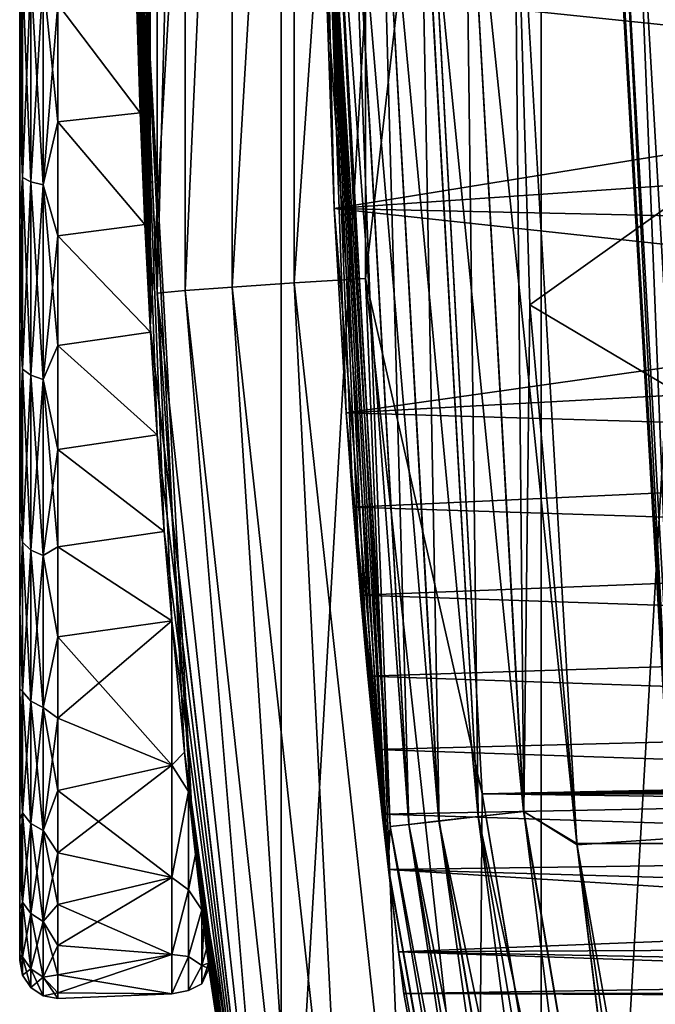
# Model space of a CAD drawing. Header units: metres. Extents: x -26 to 232, y -26 to 26.
# Tile 7 of 55: x -25.8 to -24.13, y -3.26 to -0.67. Entities that reach past the tile are written whole.
import ezdxf

# ---------------------------------------------------------------- set-up
doc = ezdxf.new("R2010")
doc.units = ezdxf.units.M
doc.layers.add('solid_TOP_LEVER_10_541_022_SW0001', color=7, linetype='CONTINUOUS')

msp = doc.modelspace()

# ---------------------------------------------------------------- linework, layer by layer
at = {"layer": 'solid_TOP_LEVER_10_541_022_SW0001'}
for points in [[(-24.428711, -7.313555, 160), (-24.428724, 7.31351, 160), (-23.414537, 10.099971, 160)], [(-23.414516, -10.100019, 160), (-24.428711, -7.313555, 160), (-23.414537, 10.099971, 160)], [(-25.112595, -4.428049, 160), (-25.112604, 4.427989, 160), (-24.428724, 7.31351, 160)], [(-24.428711, -7.313555, 160), (-25.112595, -4.428049, 160), (-24.428724, 7.31351, 160)], [(-25.456856, -1.482733, 160), (-25.45686, 1.482681, 160), (-25.112604, 4.427989, 160)], [(-25.112595, -4.428049, 160), (-25.456856, -1.482733, 160), (-25.112604, 4.427989, 160)], [(-25.471087, 1.213976, 163.085236), (-25.45686, 1.482681, 160), (-25.456856, -1.482733, 160)], [(-25.43865, -1.394055, 171.728012), (-25.438648, 1.394118, 171.728012), (-25.5, 0.000827, 171.505981)], [(-25.364466, 1.387463, 171.94487), (-25.438648, 1.394118, 171.728012), (-25.43865, -1.394055, 171.728012)], [(-25.364466, 1.387463, 171.94487), (-25.43865, -1.394055, 171.728012), (-25.36447, -1.3874, 171.94487)], [(-25.364466, 1.387463, 171.94487), (-25.36447, -1.3874, 171.94487), (-25.240969, 1.378342, 172.141479)], [(-25.36447, -1.3874, 171.94487), (-25.240971, -1.37828, 172.141479), (-25.240969, 1.378342, 172.141479)], [(-25.240969, 1.378342, 172.141479), (-25.240971, -1.37828, 172.141479), (-25.077934, 1.367476, 172.302292)], [(-25.240971, -1.37828, 172.141479), (-25.077936, -1.367414, 172.302292), (-25.077934, 1.367476, 172.302292)], [(-25.077934, 1.367476, 172.302292), (-25.077936, -1.367414, 172.302292), (-24.890593, 1.355814, 172.417923)], [(-25.077936, -1.367414, 172.302292), (-24.890596, -1.355753, 172.417923), (-24.890593, 1.355814, 172.417923)], [(-24.890593, 1.355814, 172.417923), (-24.890596, -1.355753, 172.417923), (-24.733442, -0.001404, 172.478348)], [(-25.483404, 0.919857, 162.982895), (-25.471087, 1.213976, 163.085236), (-25.456856, -1.482733, 160)], [(-25.492517, 0.617728, 162.909241), (-25.483404, 0.919857, 162.982895), (-25.456856, -1.482733, 160)], [(-25.498114, 0.310217, 162.864838), (-25.492517, 0.617728, 162.909241), (-25.456856, -1.482733, 160)], [(-25.5, 0, 162.850006), (-25.498114, 0.310217, 162.864838), (-25.456856, -1.482733, 160)], [(-25.366972, -2.601293, 168.038895), (-25.343781, -2.818298, 171.538528), (-25.5, 0.000827, 171.505981)], [(-25.43865, -1.394055, 171.728012), (-25.5, 0.000827, 171.505981), (-25.343781, -2.818298, 171.538528)], [(-25.419792, -2.020943, 168.645248), (-25.4, -2.256103, 168.439331), (-25.5, 0.000827, 171.505981)], [(-25.366972, -2.601293, 168.038895), (-25.5, 0.000827, 171.505981), (-25.4, -2.256103, 168.439331)], [(-25.438713, -1.766879, 168.827759), (-25.419792, -2.020943, 168.645248), (-25.5, 0.000827, 171.505981)], [(-25.456017, -1.497055, 168.984665), (-25.438713, -1.766879, 168.827759), (-25.5, 0.000827, 171.505981)], [(-25.471096, -1.213778, 169.114838), (-25.456017, -1.497055, 168.984665), (-25.5, 0.000827, 171.505981)], [(-25.48341, -0.919702, 169.217148), (-25.471096, -1.213778, 169.114838), (-25.5, 0.000827, 171.505981)], [(-25.492519, -0.617623, 169.290771), (-25.48341, -0.919702, 169.217148), (-25.5, 0.000827, 171.505981)], [(-24.82601, -2.79722, 0.371096), (-24.830957, -2.902339, 0.5), (-25, 0, 0.5)], [(-25, 0, 20.75), (-25, 0, 0.5), (-24.830957, -2.902339, 0.5)], [(-24.983099, 0, 0.371096), (-24.82601, -2.79722, 0.371096), (-25, 0, 0.5)], [(-24.992912, -0.59527, 20.804979), (-25, 0, 20.75), (-24.830957, -2.902339, 0.5)], [(-24.830957, -2.902339, 157.300003), (-24.982964, 0, 157.429413), (-25, 0, 157.300003)], [(-24.846697, -2.764348, 25.709057), (-24.830957, -2.902339, 157.300003), (-25, 0, 157.300003)], [(-24.865017, -2.594399, 25.957445), (-24.846697, -2.764348, 25.709057), (-25, 0, 157.300003)], [(-24.884338, -2.402016, 26.189249), (-24.865017, -2.594399, 25.957445), (-25, 0, 157.300003)], [(-24.903988, -2.188932, 26.402306), (-24.884338, -2.402016, 26.189249), (-25, 0, 157.300003)], [(-24.923271, -1.957183, 26.594595), (-24.903988, -2.188932, 26.402306), (-25, 0, 157.300003)], [(-24.941536, -1.708724, 26.764555), (-24.923271, -1.957183, 26.594595), (-25, 0, 157.300003)], [(-24.972551, -1.171188, 27.031635), (-24.941536, -1.708724, 26.764555), (-25, 0, 157.300003)], [(-24.992912, -0.595273, 27.195021), (-24.972551, -1.171188, 27.031635), (-25, 0, 157.300003)], [(-24.62941, 0, 0.017037), (-24.5, 0), (-24.334637, -2.841726)], [(-24.474043, -2.757562, 157.783096), (-24.5, 0, 157.800003), (-24.628904, 0, 157.783096)], [(24.334629, -2.841793), (-24.334637, -2.841726), (-24.5, 0)], [(24.5, 0), (24.334629, -2.841793), (-24.5, 0)], [(-24.474043, -2.757562, 157.783096), (-24.458529, -1.424873, 157.800003), (-24.5, 0, 157.800003)], [(-22.460318, 0, 157.800003), (-24.5, 0, 157.800003), (-24.458529, -1.424873, 157.800003)], [(-22.406631, -1.552028, 158), (-24.086012, -2.815423, 158), (-24.25, 0, 158)], [(-24.246338, 0, 158.209763), (-24.25, 0, 158), (-24.086012, -2.815423, 158)], [(-22.460318, 0, 158), (-22.406631, -1.552028, 158), (-24.25, 0, 158)], [(-24.082392, -2.814839, 158.209763), (-24.246338, 0, 158.209763), (-24.086012, -2.815423, 158)], [(-24.082392, -2.814839, 158.209763), (-24.229994, 0, 158.302322), (-24.246338, 0, 158.209763)], [(-25.498114, -0.310227, 162.864838), (-25.5, 0, 162.850006), (-25.456856, -1.482733, 160)], [(-24.776434, -2.791634, 0.25034), (-24.82601, -2.79722, 0.371096), (-24.983099, 0, 0.371096)], [(-24.776434, -2.791634, 0.25034), (-24.983099, 0, 0.371096), (-24.933208, 0, 0.25034)], [(-24.825876, -2.797204, 157.429413), (-24.932947, 0, 157.55011), (-24.982964, 0, 157.429413)], [(-24.830957, -2.902339, 157.300003), (-24.825876, -2.797204, 157.429413), (-24.982964, 0, 157.429413)], [(-24.697464, -2.782736, 0.146632), (-24.776434, -2.791634, 0.25034), (-24.933208, 0, 0.25034)], [(-24.697464, -2.782736, 0.146632), (-24.933208, 0, 0.25034), (-24.853739, 0, 0.146632)], [(-24.776175, -2.791604, 157.55011), (-24.853369, 0, 157.653732), (-24.932947, 0, 157.55011)], [(-24.776175, -2.791604, 157.55011), (-24.932947, 0, 157.55011), (-24.825876, -2.797204, 157.429413)], [(-24.890596, -1.355753, 172.417923), (-24.583258, -2.711109, 172.510925), (-24.733442, -0.001404, 172.478348)], [(-24.59449, -2.771133, 0.067053), (-24.697464, -2.782736, 0.146632), (-24.853739, 0, 0.146632)], [(-24.59449, -2.771133, 0.067053), (-24.853739, 0, 0.146632), (-24.750113, 0, 0.067053)], [(-24.697096, -2.782694, 157.653732), (-24.74966, 0, 157.733215), (-24.853369, 0, 157.653732)], [(-24.776175, -2.791604, 157.55011), (-24.697096, -2.782694, 157.653732), (-24.853369, 0, 157.653732)], [(-24.750113, 0, 0.067053), (-24.62941, 0, 0.017037), (-24.474545, -2.757619, 0.017037)], [(-24.59449, -2.771133, 0.067053), (-24.750113, 0, 0.067053), (-24.474545, -2.757619, 0.017037)], [(-24.59404, -2.771083, 157.733215), (-24.628904, 0, 157.783096), (-24.74966, 0, 157.733215)], [(-24.697096, -2.782694, 157.653732), (-24.59404, -2.771083, 157.733215), (-24.74966, 0, 157.733215)], [(90.25975, -0.323774, 200.085724), (-24.733442, -0.001404, 172.478348), (-24.583258, -2.711109, 172.510925)], [(-24.474545, -2.757619, 0.017037), (-24.62941, 0, 0.017037), (-24.334637, -2.841726)], [(-24.59404, -2.771083, 157.733215), (-24.474043, -2.757562, 157.783096), (-24.628904, 0, 157.783096)], [(-22.296558, -2.70728, 157.800003), (-22.460318, 0, 157.800003), (-24.458529, -1.424873, 157.800003)], [(-24.077641, -2.712898, 158.302322), (-24.18577, -0.000218, 158.38533), (-24.229994, 0, 158.302322)], [(-24.082392, -2.814839, 158.209763), (-24.077641, -2.712898, 158.302322), (-24.229994, 0, 158.302322)], [(-24.18577, -0.000218, 158.38533), (-24.022274, -2.807752, 158.3853), (-22.889906, 0, 160)], [(-24.077641, -2.712898, 158.302322), (-24.022274, -2.807752, 158.3853), (-24.18577, -0.000218, 158.38533)], [(-25.492517, -0.617738, 162.909256), (-25.498114, -0.310227, 162.864838), (-25.456856, -1.482733, 160)], [(90.216255, -0.644567, 200.075134), (90.25975, -0.323774, 200.085724), (-24.583258, -2.711109, 172.510925)], [(-25.792418, -0.553624, 169.239761), (-25.799999, -0.614421, 169.189499), (-25.799999, -0.914291, 169.114395)], [(-25.792418, -1.090427, 169.095917), (-25.792418, -0.553624, 169.239761), (-25.799999, -0.914291, 169.114395)], [(-25.792418, -0.553625, 162.960236), (-25.792418, -1.090427, 163.10408), (-25.799999, -0.614545, 163.010529)], [(-25.770739, -0.559266, 169.271759), (-25.792418, -0.553624, 169.239761), (-25.792418, -1.090427, 169.095917)], [(-25.770739, -1.101539, 163.073547), (-25.792418, -1.090427, 163.10408), (-25.792418, -0.553625, 162.960236)], [(-25.770739, -0.559266, 162.928253), (-25.770739, -1.101539, 163.073547), (-25.792418, -0.553625, 162.960236)], [(-25.770739, -1.101538, 169.12645), (-25.770739, -0.559266, 169.271759), (-25.792418, -1.090427, 169.095917)], [(-25.770739, -0.559266, 162.928253), (-25.738268, -0.563035, 162.906876), (-25.738268, -1.108962, 163.053146)], [(-25.770739, -0.559266, 162.928253), (-25.738268, -1.108962, 163.053146), (-25.770739, -1.101539, 163.073547)], [(-25.770739, -1.101538, 169.12645), (-25.738268, -0.563035, 169.293121), (-25.770739, -0.559266, 169.271759)], [(-25.770739, -1.101538, 169.12645), (-25.738268, -1.108962, 169.146851), (-25.738268, -0.563035, 169.293121)], [(-25.738268, -0.563035, 169.293121), (-25.738268, -1.108962, 169.146851), (-25.700001, -0.634043, 169.287552)], [(-25.738268, -0.563035, 162.906876), (-25.700001, -0.634048, 162.912445), (-25.700001, -0.94343, 162.989944)], [(-25.738268, -1.108962, 163.053146), (-25.738268, -0.563035, 162.906876), (-25.700001, -0.94343, 162.989944)], [(-24.972551, -1.171187, 20.968365), (-24.992912, -0.59527, 20.804979), (-24.830957, -2.902339, 0.5)], [(-21.65, -0.634007, 20.812441), (-24.992912, -0.59527, 20.804979), (-24.972551, -1.171187, 20.968365)], [(-21.65, -0.943432, 27.110054), (-24.972551, -1.171188, 27.031635), (-24.992912, -0.595273, 27.195021)], [(-21.65, -0.634007, 27.187559), (-21.65, -0.943432, 27.110054), (-24.992912, -0.595273, 27.195021)], [(-25.799999, -0.614545, 163.010529), (-25.799999, -0.914291, 169.114395), (-25.799999, -0.614421, 169.189499)], [(-25.799999, -0.614545, 163.010529), (-25.799999, -0.914411, 163.085648), (-25.799999, -0.914291, 169.114395)], [(-25.792418, -1.090427, 163.10408), (-25.799999, -0.914411, 163.085648), (-25.799999, -0.614545, 163.010529)], [(-25.700001, -0.634043, 169.287552), (-25.48341, -0.919702, 169.217148), (-25.492519, -0.617623, 169.290771)], [(-25.700001, -0.634048, 162.912445), (-25.492517, -0.617738, 162.909256), (-25.483404, -0.919868, 162.982895)], [(-25.483404, -0.919868, 162.982895), (-25.492517, -0.617738, 162.909256), (-25.456856, -1.482733, 160)], [(-25.738268, -1.108962, 169.146851), (-25.700001, -0.943425, 169.210052), (-25.700001, -0.634043, 169.287552)], [(-25.700001, -0.943425, 169.210052), (-25.48341, -0.919702, 169.217148), (-25.700001, -0.634043, 169.287552)], [(-25.700001, -0.634048, 162.912445), (-25.483404, -0.919868, 162.982895), (-25.700001, -0.94343, 162.989944)], [(-21.65, -0.943432, 20.889946), (-21.65, -0.634007, 20.812441), (-24.972551, -1.171187, 20.968365)], [(90.144081, -0.960171, 200.057571), (90.216255, -0.644567, 200.075134), (-24.583258, -2.711109, 172.510925)], [(-25.799999, -0.914411, 163.085648), (-25.799999, -1.205368, 169.010254), (-25.799999, -0.914291, 169.114395)], [(-25.792418, -1.090427, 169.095917), (-25.799999, -0.914291, 169.114395), (-25.799999, -1.205368, 169.010254)], [(-25.799999, -0.914411, 163.085648), (-25.799999, -1.205484, 163.189789), (-25.799999, -1.205368, 169.010254)], [(-25.792418, -1.090427, 163.10408), (-25.799999, -1.205484, 163.189789), (-25.799999, -0.914411, 163.085648)], [(-25.700001, -0.943425, 169.210052), (-25.471096, -1.213778, 169.114838), (-25.48341, -0.919702, 169.217148)], [(-25.700001, -0.94343, 162.989944), (-25.483404, -0.919868, 162.982895), (-25.471087, -1.213986, 163.085251)], [(-25.471087, -1.213986, 163.085251), (-25.483404, -0.919868, 162.982895), (-25.456856, -1.482733, 160)], [(-25.738268, -1.108962, 169.146851), (-25.700001, -1.24372, 169.102615), (-25.700001, -0.943425, 169.210052)], [(-25.738268, -1.108962, 163.053146), (-25.700001, -0.94343, 162.989944), (-25.700001, -1.243725, 163.097397)], [(-25.700001, -1.24372, 169.102615), (-25.471096, -1.213778, 169.114838), (-25.700001, -0.943425, 169.210052)], [(-25.700001, -0.94343, 162.989944), (-25.471087, -1.213986, 163.085251), (-25.700001, -1.243725, 163.097397)], [(-21.65, -1.243741, 20.9974), (-21.65, -0.943432, 20.889946), (-24.972551, -1.171187, 20.968365)], [(-21.65, -0.943432, 27.110054), (-21.65, -1.243741, 27.0026), (-24.972551, -1.171188, 27.031635)], [(90.043953, -1.26742, 200.033203), (90.144081, -0.960171, 200.057571), (-24.583258, -2.711109, 172.510925)], [(-25.792418, -1.090427, 169.095917), (-25.799999, -1.205368, 169.010254), (-25.799999, -1.48481, 168.878098)], [(-25.792418, -1.594098, 168.861053), (-25.792418, -1.090427, 169.095917), (-25.799999, -1.48481, 168.878098)], [(-25.792418, -1.090427, 163.10408), (-25.792418, -1.594098, 163.338943), (-25.799999, -1.205484, 163.189789)], [(-25.770739, -1.101538, 169.12645), (-25.792418, -1.090427, 169.095917), (-25.792418, -1.594098, 168.861053)], [(-25.770739, -1.610342, 163.310806), (-25.792418, -1.594098, 163.338943), (-25.792418, -1.090427, 163.10408)], [(-25.770739, -1.101539, 163.073547), (-25.770739, -1.610342, 163.310806), (-25.792418, -1.090427, 163.10408)], [(-25.770739, -1.610341, 168.889191), (-25.770739, -1.101538, 169.12645), (-25.792418, -1.594098, 168.861053)], [(-25.770739, -1.610341, 168.889191), (-25.738268, -1.108962, 169.146851), (-25.770739, -1.101538, 169.12645)], [(-25.770739, -1.101539, 163.073547), (-25.738268, -1.108962, 163.053146), (-25.738268, -1.621194, 163.292007)], [(-25.770739, -1.101539, 163.073547), (-25.738268, -1.621194, 163.292007), (-25.770739, -1.610342, 163.310806)], [(-25.770739, -1.610341, 168.889191), (-25.738268, -1.621194, 168.90799), (-25.738268, -1.108962, 169.146851)], [(-25.738268, -1.108962, 169.146851), (-25.738268, -1.621194, 168.90799), (-25.700001, -1.24372, 169.102615)], [(-25.738268, -1.108962, 163.053146), (-25.700001, -1.243725, 163.097397), (-25.700001, -1.532043, 163.233765)], [(-25.738268, -1.621194, 163.292007), (-25.738268, -1.108962, 163.053146), (-25.700001, -1.532043, 163.233765)], [(-24.941536, -1.708727, 21.235447), (-24.972551, -1.171187, 20.968365), (-24.830957, -2.902339, 0.5)], [(-21.65, -1.243741, 20.9974), (-24.972551, -1.171187, 20.968365), (-24.941536, -1.708727, 21.235447)], [(-21.65, -1.532026, 26.866251), (-24.941536, -1.708724, 26.764555), (-24.972551, -1.171188, 27.031635)], [(-21.65, -1.243741, 27.0026), (-21.65, -1.532026, 26.866251), (-24.972551, -1.171188, 27.031635)], [(-25.799999, -1.205484, 163.189789), (-25.799999, -1.48481, 168.878098), (-25.799999, -1.205368, 169.010254)], [(-25.799999, -1.205484, 163.189789), (-25.799999, -1.484921, 163.32196), (-25.799999, -1.48481, 168.878098)], [(-25.792418, -1.594098, 163.338943), (-25.799999, -1.484921, 163.32196), (-25.799999, -1.205484, 163.189789)], [(-25.700001, -1.24372, 169.102615), (-25.456017, -1.497055, 168.984665), (-25.471096, -1.213778, 169.114838)], [(-25.700001, -1.243725, 163.097397), (-25.471087, -1.213986, 163.085251), (-25.456003, -1.497294, 163.215454)], [(-25.456003, -1.497294, 163.215454), (-25.471087, -1.213986, 163.085251), (-25.456856, -1.482733, 160)], [(-25.738268, -1.621194, 168.90799), (-25.700001, -1.532039, 168.966248), (-25.700001, -1.24372, 169.102615)], [(-25.700001, -1.532039, 168.966248), (-25.456017, -1.497055, 168.984665), (-25.700001, -1.24372, 169.102615)], [(-25.700001, -1.243725, 163.097397), (-25.456003, -1.497294, 163.215454), (-25.700001, -1.532043, 163.233765)], [(-21.65, -1.532026, 21.133749), (-21.65, -1.243741, 20.9974), (-24.941536, -1.708727, 21.235447)], [(89.916977, -1.563189, 200.002319), (90.043953, -1.26742, 200.033203), (-24.583258, -2.711109, 172.510925)], [(-25.240971, -1.37828, 172.141479), (-24.939497, -4.117549, 172.206711), (-25.077936, -1.367414, 172.302292)], [(-25.077936, -1.367414, 172.302292), (-24.778883, -4.085106, 172.367065), (-24.890596, -1.355753, 172.417923)], [(-24.939497, -4.117549, 172.206711), (-24.778883, -4.085106, 172.367065), (-25.077936, -1.367414, 172.302292)], [(-24.890596, -1.355753, 172.417923), (-24.594124, -4.050284, 172.482193), (-24.583258, -2.711109, 172.510925)], [(-24.778883, -4.085106, 172.367065), (-24.594124, -4.050284, 172.482193), (-24.890596, -1.355753, 172.417923)], [(-25.36447, -1.3874, 171.94487), (-25.43865, -1.394055, 171.728012), (-25.133614, -4.164653, 171.793945)], [(-25.133614, -4.164653, 171.793945), (-25.43865, -1.394055, 171.728012), (-25.343781, -2.818298, 171.538528)], [(-25.36447, -1.3874, 171.94487), (-25.060947, -4.144783, 172.010498), (-25.240971, -1.37828, 172.141479)], [(-25.36447, -1.3874, 171.94487), (-25.133614, -4.164653, 171.793945), (-25.060947, -4.144783, 172.010498)], [(-25.060947, -4.144783, 172.010498), (-24.939497, -4.117549, 172.206711), (-25.240971, -1.37828, 172.141479)], [(-24.474043, -2.757562, 157.783096), (-24.334223, -2.84528, 157.800003), (-24.458529, -1.424873, 157.800003)], [(-22.296558, -2.70728, 157.800003), (-24.458529, -1.424873, 157.800003), (-24.334223, -2.84528, 157.800003)], [(-25.799999, -1.484921, 163.32196), (-25.799999, -1.74996, 168.719193), (-25.799999, -1.48481, 168.878098)], [(-25.792418, -1.594098, 168.861053), (-25.799999, -1.48481, 168.878098), (-25.799999, -1.74996, 168.719193)], [(-25.799999, -1.484921, 163.32196), (-25.799999, -1.750064, 163.480881), (-25.799999, -1.74996, 168.719193)], [(-25.792418, -1.594098, 163.338943), (-25.799999, -1.750064, 163.480881), (-25.799999, -1.484921, 163.32196)], [(-25.700001, -1.532039, 168.966248), (-25.438713, -1.766879, 168.827759), (-25.456017, -1.497055, 168.984665)], [(-25.700001, -1.532043, 163.233765), (-25.456003, -1.497294, 163.215454), (-25.438698, -1.767094, 163.372391)], [(-25.456003, -1.497294, 163.215454), (-25.456856, -1.482733, 160), (-25.112595, -4.428049, 160)], [(-25.438698, -1.767094, 163.372391), (-25.456003, -1.497294, 163.215454), (-25.112595, -4.428049, 160)], [(-25.738268, -1.621194, 168.90799), (-25.700001, -1.805602, 168.802277), (-25.700001, -1.532039, 168.966248)], [(-25.738268, -1.621194, 163.292007), (-25.700001, -1.532043, 163.233765), (-25.700001, -1.805607, 163.39772)], [(-25.700001, -1.805602, 168.802277), (-25.438713, -1.766879, 168.827759), (-25.700001, -1.532039, 168.966248)], [(-25.700001, -1.532043, 163.233765), (-25.438698, -1.767094, 163.372391), (-25.700001, -1.805607, 163.39772)], [(-21.65, -1.805652, 21.297758), (-21.65, -1.532026, 21.133749), (-24.941536, -1.708727, 21.235447)], [(-21.65, -1.532026, 26.866251), (-21.65, -1.805652, 26.702242), (-24.941536, -1.708724, 26.764555)], [(89.764145, -1.845502, 199.965179), (89.916977, -1.563189, 200.002319), (-24.583258, -2.711109, 172.510925)], [(-25.792418, -1.594098, 168.861053), (-25.799999, -1.74996, 168.719193), (-25.799999, -1.998275, 168.535034)], [(-25.792418, -2.049333, 168.542297), (-25.792418, -1.594098, 168.861053), (-25.799999, -1.998275, 168.535034)], [(-25.792418, -1.594098, 163.338943), (-25.792418, -2.049333, 163.6577), (-25.799999, -1.750064, 163.480881)], [(-25.770739, -1.610341, 168.889191), (-25.792418, -1.594098, 168.861053), (-25.792418, -2.049333, 168.542297)], [(-25.770739, -2.070215, 163.632813), (-25.792418, -2.049333, 163.6577), (-25.792418, -1.594098, 163.338943)], [(-25.770739, -1.610342, 163.310806), (-25.770739, -2.070215, 163.632813), (-25.792418, -1.594098, 163.338943)], [(-25.770739, -2.070215, 168.567184), (-25.770739, -1.610341, 168.889191), (-25.792418, -2.049333, 168.542297)], [(-25.770739, -2.070215, 168.567184), (-25.738268, -1.621194, 168.90799), (-25.770739, -1.610341, 168.889191)], [(-25.770739, -1.610342, 163.310806), (-25.738268, -1.621194, 163.292007), (-25.738268, -2.084167, 163.61618)], [(-25.770739, -1.610342, 163.310806), (-25.738268, -2.084167, 163.61618), (-25.770739, -2.070215, 163.632813)], [(-25.770739, -2.070215, 168.567184), (-25.738268, -2.084167, 168.583817), (-25.738268, -1.621194, 168.90799)], [(-25.738268, -1.621194, 168.90799), (-25.738268, -2.084167, 168.583817), (-25.700001, -1.805602, 168.802277)], [(-25.738268, -1.621194, 163.292007), (-25.700001, -1.805607, 163.39772), (-25.700001, -2.061781, 163.587723)], [(-25.738268, -2.084167, 163.61618), (-25.738268, -1.621194, 163.292007), (-25.700001, -2.061781, 163.587723)], [(-21.65, -1.805652, 26.702242), (-24.923271, -1.957183, 26.594595), (-24.941536, -1.708724, 26.764555)], [(-24.923271, -1.957186, 21.405407), (-24.941536, -1.708727, 21.235447), (-24.830957, -2.902339, 0.5)], [(-21.65, -1.805652, 21.297758), (-24.941536, -1.708727, 21.235447), (-24.923271, -1.957186, 21.405407)], [(-25.799999, -1.750064, 163.480881), (-25.799999, -1.998275, 168.535034), (-25.799999, -1.74996, 168.719193)], [(-25.799999, -1.750064, 163.480881), (-25.799999, -1.998372, 163.665039), (-25.799999, -1.998275, 168.535034)], [(-25.792418, -2.049333, 163.6577), (-25.799999, -1.998372, 163.665039), (-25.799999, -1.750064, 163.480881)], [(-25.700001, -1.805602, 168.802277), (-25.419792, -2.020943, 168.645248), (-25.438713, -1.766879, 168.827759)], [(-25.700001, -1.805607, 163.39772), (-25.438698, -1.767094, 163.372391), (-25.4198, -2.020846, 163.554672)], [(-25.4198, -2.020846, 163.554672), (-25.438698, -1.767094, 163.372391), (-25.112595, -4.428049, 160)], [(-25.738268, -2.084167, 168.583817), (-25.700001, -2.061777, 168.612289), (-25.700001, -1.805602, 168.802277)], [(-25.700001, -2.061777, 168.612289), (-25.419792, -2.020943, 168.645248), (-25.700001, -1.805602, 168.802277)], [(-25.700001, -1.805607, 163.39772), (-25.4198, -2.020846, 163.554672), (-25.700001, -2.061781, 163.587723)], [(-21.65, -2.06174, 21.487688), (-21.65, -1.805652, 21.297758), (-24.923271, -1.957186, 21.405407)], [(-21.65, -1.805652, 26.702242), (-21.65, -2.06174, 26.512312), (-24.923271, -1.957183, 26.594595)], [(89.586502, -2.112373, 199.922028), (89.764145, -1.845502, 199.965179), (-24.583258, -2.711109, 172.510925)], [(-21.65, -2.06174, 26.512312), (-24.903988, -2.188932, 26.402306), (-24.923271, -1.957183, 26.594595)], [(-24.903986, -2.188936, 21.597698), (-24.923271, -1.957186, 21.405407), (-24.830957, -2.902339, 0.5)], [(-21.65, -2.06174, 21.487688), (-24.923271, -1.957186, 21.405407), (-24.903986, -2.188936, 21.597698)], [(-25.799999, -1.998372, 163.665039), (-25.799999, -2.227323, 168.327454), (-25.799999, -1.998275, 168.535034)], [(-25.792418, -2.049333, 168.542297), (-25.799999, -1.998275, 168.535034), (-25.799999, -2.227323, 168.327454)], [(-25.799999, -1.998372, 163.665039), (-25.799999, -2.227412, 163.872635), (-25.799999, -2.227323, 168.327454)], [(-25.792418, -2.049333, 163.6577), (-25.799999, -2.227412, 163.872635), (-25.799999, -1.998372, 163.665039)], [(-25.700001, -2.061781, 163.587723), (-25.4198, -2.020846, 163.554672), (-25.4, -2.256103, 163.760666)], [(-25.700001, -2.061777, 168.612289), (-25.4, -2.256103, 168.439331), (-25.419792, -2.020943, 168.645248)], [(-25.4, -2.256103, 163.760666), (-25.4198, -2.020846, 163.554672), (-25.112595, -4.428049, 160)], [(-25.792418, -2.4423, 168.149338), (-25.792418, -2.049333, 168.542297), (-25.799999, -2.227323, 168.327454)], [(-25.792418, -2.049333, 163.6577), (-25.792418, -2.4423, 164.050674), (-25.799999, -2.227412, 163.872635)], [(-25.770739, -2.070215, 168.567184), (-25.792418, -2.049333, 168.542297), (-25.792418, -2.4423, 168.149338)], [(-25.770739, -2.467186, 164.029785), (-25.792418, -2.4423, 164.050674), (-25.792418, -2.049333, 163.6577)], [(-25.770739, -2.070215, 163.632813), (-25.770739, -2.467186, 164.029785), (-25.792418, -2.049333, 163.6577)], [(-25.770739, -2.467186, 168.170212), (-25.770739, -2.070215, 168.567184), (-25.792418, -2.4423, 168.149338)], [(-25.770739, -2.070215, 163.632813), (-25.738268, -2.084167, 163.61618), (-25.738268, -2.483813, 164.015839)], [(-25.770739, -2.070215, 163.632813), (-25.738268, -2.483813, 164.015839), (-25.770739, -2.467186, 164.029785)], [(-25.770739, -2.467186, 168.170212), (-25.738268, -2.084167, 168.583817), (-25.770739, -2.070215, 168.567184)], [(-25.738268, -2.084167, 168.583817), (-25.700001, -2.298096, 168.398102), (-25.700001, -2.061777, 168.612289)], [(-25.738268, -2.084167, 163.61618), (-25.700001, -2.061781, 163.587723), (-25.700001, -2.2981, 163.80191)], [(-25.700001, -2.298096, 168.398102), (-25.4, -2.256103, 168.439331), (-25.700001, -2.061777, 168.612289)], [(-25.700001, -2.061781, 163.587723), (-25.4, -2.256103, 163.760666), (-25.700001, -2.2981, 163.80191)], [(-21.65, -2.06174, 26.512312), (-21.65, -2.298091, 26.298103), (-24.903988, -2.188932, 26.402306)], [(-21.65, -2.298091, 21.701897), (-21.65, -2.06174, 21.487688), (-24.903986, -2.188936, 21.597698)], [(-25.770739, -2.467186, 168.170212), (-25.738268, -2.483813, 168.184174), (-25.738268, -2.084167, 168.583817)], [(-25.738268, -2.084167, 168.583817), (-25.738268, -2.483813, 168.184174), (-25.700001, -2.298096, 168.398102)], [(-25.738268, -2.483813, 164.015839), (-25.738268, -2.084167, 163.61618), (-25.700001, -2.2981, 163.80191)], [(89.385521, -2.361412, 199.873245), (89.586502, -2.112373, 199.922028), (-24.583258, -2.711109, 172.510925)], [(-21.65, -2.298091, 26.298103), (-24.884338, -2.402016, 26.189249), (-24.903988, -2.188932, 26.402306)], [(-24.884338, -2.402019, 21.810753), (-24.903986, -2.188936, 21.597698), (-24.830957, -2.902339, 0.5)], [(-21.65, -2.298091, 21.701897), (-24.903986, -2.188936, 21.597698), (-24.884338, -2.402019, 21.810753)], [(-25.799999, -2.227412, 163.872635), (-25.799999, -2.434922, 168.098419), (-25.799999, -2.227323, 168.327454)], [(-25.792418, -2.4423, 168.149338), (-25.799999, -2.227323, 168.327454), (-25.799999, -2.434922, 168.098419)], [(-25.799999, -2.227412, 163.872635), (-25.799999, -2.435002, 164.101685), (-25.799999, -2.434922, 168.098419)], [(-25.792418, -2.4423, 164.050674), (-25.799999, -2.435002, 164.101685), (-25.799999, -2.227412, 163.872635)], [(-25.700001, -2.512283, 168.161774), (-25.4, -2.256103, 168.439331), (-25.700001, -2.298096, 168.398102)], [(-25.4, -2.635723, 168.001434), (-25.4, -2.256103, 168.439331), (-25.700001, -2.512283, 168.161774)], [(-25.4, -2.635723, 164.198563), (-25.700001, -2.2981, 163.80191), (-25.4, -2.256103, 163.760666)], [(-25.366972, -2.60129, 164.161102), (-25.4, -2.256103, 163.760666), (-25.112595, -4.428049, 160)], [(-25.4, -2.635723, 168.001434), (-25.366972, -2.601293, 168.038895), (-25.4, -2.256103, 168.439331)], [(-25.4, -2.635723, 164.198563), (-25.4, -2.256103, 163.760666), (-25.366972, -2.60129, 164.161102)], [(-25.738268, -2.483813, 168.184174), (-25.700001, -2.512283, 168.161774), (-25.700001, -2.298096, 168.398102)], [(-25.738268, -2.483813, 164.015839), (-25.700001, -2.2981, 163.80191), (-25.700001, -2.512286, 164.038223)], [(-25.4, -2.635723, 164.198563), (-25.700001, -2.512286, 164.038223), (-25.700001, -2.2981, 163.80191)], [(-21.65, -2.512283, 21.938221), (-21.65, -2.298091, 21.701897), (-24.884338, -2.402019, 21.810753)], [(-21.65, -2.298091, 26.298103), (-21.65, -2.512283, 26.061779), (-24.884338, -2.402016, 26.189249)], [(89.16304, -2.590314, 199.81929), (89.385521, -2.361412, 199.873245), (-24.583258, -2.711109, 172.510925)], [(-21.65, -2.512283, 26.061779), (-24.865017, -2.594399, 25.957445), (-24.884338, -2.402016, 26.189249)], [(-24.865017, -2.5944, 22.042559), (-24.884338, -2.402019, 21.810753), (-24.830957, -2.902339, 0.5)], [(-21.65, -2.512283, 21.938221), (-24.884338, -2.402019, 21.810753), (-24.865017, -2.5944, 22.042559)], [(-25.799999, -2.435002, 164.101685), (-25.799999, -2.619088, 167.850113), (-25.799999, -2.434922, 168.098419)], [(-25.792418, -2.4423, 168.149338), (-25.799999, -2.434922, 168.098419), (-25.799999, -2.619088, 167.850113)], [(-25.799999, -2.435002, 164.101685), (-25.799999, -2.619158, 164.349991), (-25.799999, -2.619088, 167.850113)], [(-25.792418, -2.761059, 164.505905), (-25.799999, -2.619158, 164.349991), (-25.799999, -2.435002, 164.101685)], [(-25.792418, -2.4423, 164.050674), (-25.792418, -2.761059, 164.505905), (-25.799999, -2.435002, 164.101685)], [(-25.792418, -2.761059, 167.694092), (-25.792418, -2.4423, 168.149338), (-25.799999, -2.619088, 167.850113)], [(-25.770739, -2.467186, 168.170212), (-25.792418, -2.4423, 168.149338), (-25.792418, -2.761059, 167.694092)], [(-25.770739, -2.789193, 164.489655), (-25.792418, -2.761059, 164.505905), (-25.792418, -2.4423, 164.050674)], [(-25.770739, -2.467186, 164.029785), (-25.770739, -2.789193, 164.489655), (-25.792418, -2.4423, 164.050674)], [(-25.770739, -2.789193, 167.710342), (-25.770739, -2.467186, 168.170212), (-25.792418, -2.761059, 167.694092)], [(-25.770739, -2.467186, 164.029785), (-25.738268, -2.483813, 164.015839), (-25.738268, -2.80799, 164.478806)], [(-25.770739, -2.467186, 164.029785), (-25.738268, -2.80799, 164.478806), (-25.770739, -2.789193, 164.489655)], [(-25.770739, -2.789193, 167.710342), (-25.738268, -2.483813, 168.184174), (-25.770739, -2.467186, 168.170212)], [(-25.770739, -2.789193, 167.710342), (-25.738268, -2.80799, 167.721191), (-25.738268, -2.483813, 168.184174)], [(-25.738268, -2.483813, 168.184174), (-25.738268, -2.80799, 167.721191), (-25.700001, -2.512283, 168.161774)], [(-25.738268, -2.483813, 164.015839), (-25.700001, -2.512286, 164.038223), (-25.700001, -2.702278, 164.294403)], [(-25.738268, -2.80799, 164.478806), (-25.738268, -2.483813, 164.015839), (-25.700001, -2.702278, 164.294403)], [(-25.738268, -2.80799, 167.721191), (-25.700001, -2.702275, 167.905609), (-25.700001, -2.512283, 168.161774)], [(-25.4, -2.635723, 168.001434), (-25.700001, -2.512283, 168.161774), (-25.700001, -2.702275, 167.905609)], [(-25.4, -2.635723, 164.198563), (-25.700001, -2.702278, 164.294403), (-25.700001, -2.512286, 164.038223)], [(-21.65, -2.702272, 22.194389), (-21.65, -2.512283, 21.938221), (-24.865017, -2.5944, 22.042559)], [(-21.65, -2.512283, 26.061779), (-21.65, -2.702272, 25.805611), (-24.865017, -2.594399, 25.957445)], [(-25.4, -2.635723, 164.198563), (-25.366972, -2.60129, 164.161102), (-25.356073, -2.705456, 164.317581)], [(-25.4, -2.635723, 168.001434), (-25.356075, -2.705454, 167.882431), (-25.366972, -2.601293, 168.038895)], [(-25.356073, -2.705456, 164.317581), (-25.366972, -2.60129, 164.161102), (-25.112595, -4.428049, 160)], [(-25.366972, -2.601293, 168.038895), (-25.356075, -2.705454, 167.882431), (-25.343781, -2.818298, 171.538528)], [(-21.65, -2.702272, 25.805611), (-24.846697, -2.764348, 25.709057), (-24.865017, -2.594399, 25.957445)], [(-24.846697, -2.76435, 22.290945), (-24.865017, -2.5944, 22.042559), (-24.830957, -2.902339, 0.5)], [(-21.65, -2.702272, 22.194389), (-24.865017, -2.5944, 22.042559), (-24.846697, -2.76435, 22.290945)], [(88.92099, -2.797037, 199.760651), (89.16304, -2.590314, 199.81929), (-24.583258, -2.711109, 172.510925)], [(-25.799999, -2.619158, 164.349991), (-25.799999, -2.778016, 167.584961), (-25.799999, -2.619088, 167.850113)], [(-25.792418, -2.761059, 167.694092), (-25.799999, -2.619088, 167.850113), (-25.799999, -2.778016, 167.584961)], [(-25.799999, -2.619158, 164.349991), (-25.799999, -2.778075, 164.615143), (-25.799999, -2.778016, 167.584961)], [(-25.792418, -2.761059, 164.505905), (-25.799999, -2.778075, 164.615143), (-25.799999, -2.619158, 164.349991)], [(-25.4, -2.635723, 168.001434), (-25.700001, -2.702275, 167.905609), (-25.700001, -2.866243, 167.632034)], [(-25.4, -2.931532, 167.503082), (-25.4, -2.635723, 168.001434), (-25.700001, -2.866243, 167.632034)], [(-25.4, -2.635723, 164.198563), (-25.4, -2.931532, 164.69693), (-25.700001, -2.702278, 164.294403)], [(-25.4, -2.635723, 164.198563), (-25.356073, -2.705456, 164.317581), (-25.4, -2.931532, 164.69693)], [(-25.4, -2.931532, 167.503082), (-25.356075, -2.705454, 167.882431), (-25.4, -2.635723, 168.001434)], [(-25.738268, -2.80799, 167.721191), (-25.700001, -2.866243, 167.632034), (-25.700001, -2.702275, 167.905609)], [(-25.738268, -2.80799, 164.478806), (-25.700001, -2.702278, 164.294403), (-25.700001, -2.866246, 164.567963)], [(-25.4, -2.931532, 164.69693), (-25.700001, -2.866246, 164.567963), (-25.700001, -2.702278, 164.294403)], [(-25.356123, -2.963734, 167.408798), (-25.356075, -2.705454, 167.882431), (-25.4, -2.931532, 167.503082)], [(-25.356123, -2.963734, 164.791199), (-25.4, -2.931532, 164.69693), (-25.356073, -2.705456, 164.317581)], [(-25.356123, -2.963734, 167.408798), (-25.337856, -2.871077, 167.576187), (-25.356075, -2.705454, 167.882431)], [(-25.356123, -2.963734, 164.791199), (-25.356073, -2.705456, 164.317581), (-25.337854, -2.871088, 164.62384)], [(-25.356075, -2.705454, 167.882431), (-25.337856, -2.871077, 167.576187), (-25.343781, -2.818298, 171.538528)], [(-25.337854, -2.871088, 164.62384), (-25.356073, -2.705456, 164.317581), (-25.112595, -4.428049, 160)], [(-21.65, -2.866258, 22.467985), (-21.65, -2.702272, 22.194389), (-24.846697, -2.76435, 22.290945)], [(-21.65, -2.702272, 25.805611), (-21.65, -2.866258, 25.532015), (-24.846697, -2.764348, 25.709057)], [(-24.594124, -4.050284, 172.482193), (-24.134403, -5.389575, 172.608383), (-24.583258, -2.711109, 172.510925)], [(29.46504, -3.503232, 185.484436), (-24.583258, -2.711109, 172.510925), (-24.134403, -5.389575, 172.608383)], [(88.92099, -2.797037, 199.760651), (-24.583258, -2.711109, 172.510925), (29.46504, -3.503232, 185.484436)], [(-22.296558, -2.70728, 157.800003), (-24.334223, -2.84528, 157.800003), (-24.127522, -4.255897, 157.800003)], [(-25.792418, -2.761059, 167.694092), (-25.799999, -2.778016, 167.584961), (-25.799999, -2.910187, 167.305527)], [(-25.792418, -2.995924, 167.19043), (-25.792418, -2.761059, 167.694092), (-25.799999, -2.910187, 167.305527)], [(-25.792418, -2.761059, 164.505905), (-25.792418, -2.995924, 165.009567), (-25.799999, -2.778075, 164.615143)], [(-25.770739, -2.789193, 167.710342), (-25.792418, -2.761059, 167.694092), (-25.792418, -2.995924, 167.19043)], [(-25.770739, -3.026452, 164.998459), (-25.792418, -2.995924, 165.009567), (-25.792418, -2.761059, 164.505905)], [(-25.770739, -2.789193, 164.489655), (-25.770739, -3.026452, 164.998459), (-25.792418, -2.761059, 164.505905)], [(-24.846697, -2.764348, 25.709057), (-24.830004, -2.910488, 25.446217), (-24.830957, -2.902339, 157.300003)], [(-21.65, -2.866258, 25.532015), (-24.830004, -2.910488, 25.446217), (-24.846697, -2.764348, 25.709057)], [(-24.830004, -2.910488, 22.553783), (-24.846697, -2.76435, 22.290945), (-24.830957, -2.902339, 0.5)], [(-21.65, -2.866258, 22.467985), (-24.846697, -2.76435, 22.290945), (-24.830004, -2.910488, 22.553783)], [(-24.59449, -2.771133, 0.067053), (-24.129576, -5.507418, 0.067053), (-24.697464, -2.782736, 0.146632)], [(-24.697096, -2.782694, 157.653732), (-24.230242, -5.530395, 157.653732), (-24.59404, -2.771083, 157.733215)], [(-24.59449, -2.771133, 0.067053), (-24.474545, -2.757619, 0.017037), (-24.011898, -5.480559, 0.017037)], [(-24.59449, -2.771133, 0.067053), (-24.011898, -5.480559, 0.017037), (-24.129576, -5.507418, 0.067053)], [(-24.59404, -2.771083, 157.733215), (-24.129135, -5.507318, 157.733215), (-24.474043, -2.757562, 157.783096)], [(-24.230242, -5.530395, 157.653732), (-24.129135, -5.507318, 157.733215), (-24.59404, -2.771083, 157.733215)], [(-24.011898, -5.480559, 0.017037), (-24.474545, -2.757619, 0.017037), (-24.334637, -2.841726)], [(-24.474043, -2.757562, 157.783096), (-24.011406, -5.480447, 157.783096), (-24.334223, -2.84528, 157.800003)], [(-24.129135, -5.507318, 157.733215), (-24.011406, -5.480447, 157.783096), (-24.474043, -2.757562, 157.783096)], [(-25.799999, -2.778075, 164.615143), (-25.799999, -2.910187, 167.305527), (-25.799999, -2.778016, 167.584961)], [(-25.799999, -2.778075, 164.615143), (-25.799999, -2.910235, 164.894577), (-25.799999, -2.910187, 167.305527)], [(-25.792418, -2.995924, 165.009567), (-25.799999, -2.910235, 164.894577), (-25.799999, -2.778075, 164.615143)], [(-25.770739, -3.026452, 167.201538), (-25.770739, -2.789193, 167.710342), (-25.792418, -2.995924, 167.19043)], [(-25.770739, -2.789193, 164.489655), (-25.738268, -2.80799, 164.478806), (-25.738268, -3.046848, 164.991043)], [(-25.770739, -2.789193, 164.489655), (-25.738268, -3.046848, 164.991043), (-25.770739, -3.026452, 164.998459)], [(-25.770739, -3.026452, 167.201538), (-25.738268, -2.80799, 167.721191), (-25.770739, -2.789193, 167.710342)], [(-24.776434, -2.791634, 0.25034), (-24.308081, -5.548161, 0.25034), (-24.82601, -2.79722, 0.371096)], [(-24.776175, -2.791604, 157.55011), (-24.825876, -2.797204, 157.429413), (-24.356588, -5.559232, 157.429413)], [(-24.697464, -2.782736, 0.146632), (-24.230604, -5.530477, 0.146632), (-24.776434, -2.791634, 0.25034)], [(-24.230604, -5.530477, 0.146632), (-24.308081, -5.548161, 0.25034), (-24.776434, -2.791634, 0.25034)], [(-24.776175, -2.791604, 157.55011), (-24.307827, -5.548103, 157.55011), (-24.697096, -2.782694, 157.653732)], [(-24.776175, -2.791604, 157.55011), (-24.356588, -5.559232, 157.429413), (-24.307827, -5.548103, 157.55011)], [(-24.129576, -5.507418, 0.067053), (-24.230604, -5.530477, 0.146632), (-24.697464, -2.782736, 0.146632)], [(-24.307827, -5.548103, 157.55011), (-24.230242, -5.530395, 157.653732), (-24.697096, -2.782694, 157.653732)], [(-25.770739, -3.026452, 167.201538), (-25.738268, -3.046848, 167.208969), (-25.738268, -2.80799, 167.721191)], [(-25.738268, -2.80799, 167.721191), (-25.738268, -3.046848, 167.208969), (-25.700001, -2.866243, 167.632034)], [(-25.738268, -2.80799, 164.478806), (-25.700001, -2.866246, 164.567963), (-25.700001, -3.00261, 164.856277)], [(-25.738268, -3.046848, 164.991043), (-25.738268, -2.80799, 164.478806), (-25.700001, -3.00261, 164.856277)], [(-24.87652, -5.604352, 171.636032), (-25.343781, -2.818298, 171.538528), (-25.112595, -4.428049, 160)], [(-25.303865, -3.15665, 166.463837), (-25.112595, -4.428049, 160), (-25.343781, -2.818298, 171.538528)], [(-25.133614, -4.164653, 171.793945), (-25.343781, -2.818298, 171.538528), (-24.87652, -5.604352, 171.636032)], [(-25.308584, -3.11858, 166.77388), (-25.303865, -3.15665, 166.463837), (-25.343781, -2.818298, 171.538528)], [(-25.315966, -3.058083, 167.05658), (-25.308584, -3.11858, 166.77388), (-25.343781, -2.818298, 171.538528)], [(-25.321018, -3.01597, 167.202988), (-25.315966, -3.058083, 167.05658), (-25.343781, -2.818298, 171.538528)], [(-25.337856, -2.871077, 167.576187), (-25.321018, -3.01597, 167.202988), (-25.343781, -2.818298, 171.538528)], [(-24.830957, -2.902339, 157.300003), (-24.356588, -5.559232, 157.429413), (-24.825876, -2.797204, 157.429413)], [(-24.82601, -2.79722, 0.371096), (-24.35672, -5.559262, 0.371096), (-24.830957, -2.902339, 0.5)], [(-24.308081, -5.548161, 0.25034), (-24.35672, -5.559262, 0.371096), (-24.82601, -2.79722, 0.371096)], [(24.334629, -2.841793), (-23.840124, -5.647869), (-24.334637, -2.841726)], [(-24.011898, -5.480559, 0.017037), (-24.334637, -2.841726), (-23.840124, -5.647869)], [(-24.011406, -5.480447, 157.783096), (-24.127522, -4.255897, 157.800003), (-24.334223, -2.84528, 157.800003)], [(-25.738268, -3.046848, 167.208969), (-25.700001, -3.002608, 167.343719), (-25.700001, -2.866243, 167.632034)], [(-25.4, -2.931532, 167.503082), (-25.700001, -2.866243, 167.632034), (-25.700001, -3.002608, 167.343719)], [(-25.4, -2.931532, 164.69693), (-25.700001, -3.00261, 164.856277), (-25.700001, -2.866246, 164.567963)], [(-25.356123, -2.963734, 167.408798), (-25.321018, -3.01597, 167.202988), (-25.337856, -2.871077, 167.576187)], [(-25.356123, -2.963734, 164.791199), (-25.337854, -2.871088, 164.62384), (-25.321018, -3.015964, 164.996994)], [(-25.321018, -3.015964, 164.996994), (-25.337854, -2.871088, 164.62384), (-25.112595, -4.428049, 160)], [(-21.65, -3.002612, 22.756296), (-21.65, -2.866258, 22.467985), (-24.830004, -2.910488, 22.553783)], [(-21.65, -2.866258, 25.532015), (-21.65, -3.002612, 25.243704), (-24.830004, -2.910488, 25.446217)], [(-25.799999, -2.910235, 164.894577), (-25.799999, -3.014343, 167.014465), (-25.799999, -2.910187, 167.305527)], [(-25.792418, -2.995924, 167.19043), (-25.799999, -2.910187, 167.305527), (-25.799999, -3.014343, 167.014465)], [(-25.799999, -2.910235, 164.894577), (-25.799999, -3.014379, 165.185654), (-25.799999, -3.014343, 167.014465)], [(-25.792418, -2.995924, 165.009567), (-25.799999, -3.014379, 165.185654), (-25.799999, -2.910235, 164.894577)], [(-24.35672, -5.559262, 0.371096), (-24.326118, -5.765414, 0.5), (-24.830957, -2.902339, 0.5)], [(-24.830004, -2.910488, 22.553783), (-24.830957, -2.902339, 0.5), (-24.326118, -5.765414, 0.5)], [(-24.830957, -2.902339, 157.300003), (-24.326118, -5.765414, 0.5), (-24.326118, -5.765414, 157.300003)], [(-24.789652, -3.236227, 24.298887), (-24.326118, -5.765414, 0.5), (-24.830957, -2.902339, 157.300003)], [(-24.830957, -2.902339, 157.300003), (-24.326118, -5.765414, 157.300003), (-24.356588, -5.559232, 157.429413)], [(-24.803713, -3.12663, 24.886953), (-24.789652, -3.236227, 24.298887), (-24.830957, -2.902339, 157.300003)], [(-24.830004, -2.910488, 25.446217), (-24.803713, -3.12663, 24.886953), (-24.830957, -2.902339, 157.300003)], [(-24.803713, -3.126631, 23.113049), (-24.830004, -2.910488, 22.553783), (-24.326118, -5.765414, 0.5)], [(-21.65, -3.002612, 22.756296), (-24.830004, -2.910488, 22.553783), (-24.803713, -3.126631, 23.113049)], [(-21.65, -3.110042, 24.943468), (-24.803713, -3.12663, 24.886953), (-24.830004, -2.910488, 25.446217)], [(-21.65, -3.002612, 25.243704), (-21.65, -3.110042, 24.943468), (-24.830004, -2.910488, 25.446217)], [(-25.4, -2.931532, 167.503082), (-25.700001, -3.002608, 167.343719), (-25.700001, -3.110055, 167.043427)], [(-25.4, -3.134124, 166.960098), (-25.4, -2.931532, 167.503082), (-25.700001, -3.110055, 167.043427)], [(-25.4, -2.931532, 164.69693), (-25.4, -3.134124, 165.239899), (-25.700001, -3.00261, 164.856277)], [(-25.356123, -2.963734, 167.408798), (-25.4, -2.931532, 167.503082), (-25.4, -3.134124, 166.960098)], [(-25.356123, -2.963734, 164.791199), (-25.4, -3.134124, 165.239899), (-25.4, -2.931532, 164.69693)], [(-25.356123, -3.139532, 166.900024), (-25.356123, -2.963734, 167.408798), (-25.4, -3.134124, 166.960098)], [(-25.356123, -2.963734, 164.791199), (-25.356123, -3.139532, 165.299973), (-25.4, -3.134124, 165.239899)], [(-25.356123, -2.963734, 164.791199), (-25.321018, -3.015964, 164.996994), (-25.356123, -3.139532, 165.299973)], [(-25.356123, -3.139532, 166.900024), (-25.321018, -3.01597, 167.202988), (-25.356123, -2.963734, 167.408798)], [(-25.792418, -2.995924, 167.19043), (-25.799999, -3.014343, 167.014465), (-25.799999, -3.089461, 166.7146)], [(-25.792418, -3.13976, 166.653625), (-25.792418, -2.995924, 167.19043), (-25.799999, -3.089461, 166.7146)], [(-25.792418, -2.995924, 165.009567), (-25.792418, -3.13976, 165.546371), (-25.799999, -3.014379, 165.185654)], [(-25.770739, -3.026452, 167.201538), (-25.792418, -2.995924, 167.19043), (-25.792418, -3.13976, 166.653625)], [(-25.770739, -3.171753, 165.540741), (-25.792418, -3.13976, 165.546371), (-25.792418, -2.995924, 165.009567)], [(-25.770739, -3.026452, 164.998459), (-25.770739, -3.171753, 165.540741), (-25.792418, -2.995924, 165.009567)], [(-25.738268, -3.046848, 167.208969), (-25.700001, -3.110055, 167.043427), (-25.700001, -3.002608, 167.343719)], [(-25.738268, -3.046848, 164.991043), (-25.700001, -3.00261, 164.856277), (-25.700001, -3.110057, 165.15657)], [(-25.4, -3.134124, 165.239899), (-25.700001, -3.110057, 165.15657), (-25.700001, -3.00261, 164.856277)], [(-21.65, -3.110042, 23.056532), (-21.65, -3.002612, 22.756296), (-24.803713, -3.126631, 23.113049)], [(-25.799999, -3.014379, 165.185654), (-25.799999, -3.089461, 166.7146), (-25.799999, -3.014343, 167.014465)], [(-25.799999, -3.014379, 165.185654), (-25.799999, -3.089485, 165.485519), (-25.799999, -3.089461, 166.7146)], [(-25.792418, -3.13976, 165.546371), (-25.799999, -3.089485, 165.485519), (-25.799999, -3.014379, 165.185654)], [(-25.770739, -3.171753, 166.659271), (-25.770739, -3.026452, 167.201538), (-25.792418, -3.13976, 166.653625)], [(-25.770739, -3.026452, 164.998459), (-25.738268, -3.046848, 164.991043), (-25.738268, -3.193129, 165.536972)], [(-25.770739, -3.026452, 164.998459), (-25.738268, -3.193129, 165.536972), (-25.770739, -3.171753, 165.540741)], [(-25.770739, -3.171753, 166.659271), (-25.738268, -3.046848, 167.208969), (-25.770739, -3.026452, 167.201538)], [(-25.321089, -3.162481, 165.541473), (-25.356123, -3.139532, 165.299973), (-25.321018, -3.015964, 164.996994)], [(-25.321089, -3.16248, 166.658539), (-25.321018, -3.01597, 167.202988), (-25.356123, -3.139532, 166.900024)], [(-25.321089, -3.162481, 165.541473), (-25.321018, -3.015964, 164.996994), (-25.308582, -3.118601, 165.426254)], [(-25.321089, -3.16248, 166.658539), (-25.315966, -3.058083, 167.05658), (-25.321018, -3.01597, 167.202988)], [(-25.315964, -3.058107, 165.143509), (-25.321018, -3.015964, 164.996994), (-25.112595, -4.428049, 160)], [(-25.308582, -3.118601, 165.426254), (-25.321018, -3.015964, 164.996994), (-25.315964, -3.058107, 165.143509)], [(-25.770739, -3.171753, 166.659271), (-25.738268, -3.193129, 166.66304), (-25.738268, -3.046848, 167.208969)], [(-25.738268, -3.046848, 167.208969), (-25.738268, -3.193129, 166.66304), (-25.700001, -3.110055, 167.043427)], [(-25.738268, -3.046848, 164.991043), (-25.700001, -3.110057, 165.15657), (-25.700001, -3.187553, 165.465958)], [(-25.738268, -3.193129, 165.536972), (-25.738268, -3.046848, 164.991043), (-25.700001, -3.187553, 165.465958)], [(-25.321089, -3.16248, 166.658539), (-25.308584, -3.11858, 166.77388), (-25.315966, -3.058083, 167.05658)], [(-25.308582, -3.118601, 165.426254), (-25.315964, -3.058107, 165.143509), (-25.112595, -4.428049, 160)], [(-25.799999, -3.089485, 165.485519), (-25.799999, -3.134824, 166.408829), (-25.799999, -3.089461, 166.7146)], [(-25.792418, -3.13976, 166.653625), (-25.799999, -3.089461, 166.7146), (-25.799999, -3.134824, 166.408829)], [(-25.799999, -3.089485, 165.485519), (-25.799999, -3.134836, 165.79129), (-25.799999, -3.134824, 166.408829)], [(-25.792418, -3.13976, 165.546371), (-25.799999, -3.134836, 165.79129), (-25.799999, -3.089485, 165.485519)], [(-25.738268, -3.193129, 166.66304), (-25.700001, -3.187552, 166.734039), (-25.700001, -3.110055, 167.043427)], [(-25.4, -3.134124, 166.960098), (-25.700001, -3.110055, 167.043427), (-25.700001, -3.187552, 166.734039)], [(-25.4, -3.134124, 165.239899), (-25.700001, -3.187553, 165.465958), (-25.700001, -3.110057, 165.15657)], [(-25.321089, -3.16248, 166.658539), (-25.303865, -3.15665, 166.463837), (-25.308584, -3.11858, 166.77388)], [(-25.321089, -3.162481, 165.541473), (-25.308582, -3.118601, 165.426254), (-25.303864, -3.156652, 165.736206)], [(-25.303864, -3.156652, 165.736206), (-25.308582, -3.118601, 165.426254), (-25.112595, -4.428049, 160)], [(-21.65, -3.187556, 23.365984), (-21.65, -3.110042, 23.056532), (-24.803713, -3.126631, 23.113049)], [(-21.65, -3.110042, 24.943468), (-21.65, -3.187556, 24.634016), (-24.803713, -3.12663, 24.886953)], [(-21.65, -3.234346, 24.318594), (-24.789652, -3.236227, 24.298887), (-24.803713, -3.12663, 24.886953)], [(-21.65, -3.187556, 24.634016), (-21.65, -3.234346, 24.318594), (-24.803713, -3.12663, 24.886953)], [(-24.789652, -3.236227, 23.701117), (-24.803713, -3.126631, 23.113049), (-24.326118, -5.765414, 0.5)], [(-21.65, -3.187556, 23.365984), (-24.803713, -3.126631, 23.113049), (-24.789652, -3.236227, 23.701117)], [(-25.799999, -3.134836, 165.79129), (-25.799999, -3.15, 166.100067), (-25.799999, -3.134824, 166.408829)], [(-25.792418, -3.13976, 166.653625), (-25.799999, -3.134824, 166.408829), (-25.799999, -3.15, 166.100067)], [(-25.792418, -3.188196, 166.100006), (-25.799999, -3.15, 166.100067), (-25.799999, -3.134836, 165.79129)], [(-25.792418, -3.13976, 165.546371), (-25.792418, -3.188196, 166.100006), (-25.799999, -3.134836, 165.79129)], [(-25.792418, -3.188196, 166.100006), (-25.792418, -3.13976, 166.653625), (-25.799999, -3.15, 166.100067)], [(-25.770739, -3.171753, 166.659271), (-25.792418, -3.13976, 166.653625), (-25.792418, -3.188196, 166.100006)], [(-25.770739, -3.220683, 166.100006), (-25.792418, -3.188196, 166.100006), (-25.792418, -3.13976, 165.546371)], [(-25.770739, -3.171753, 165.540741), (-25.770739, -3.220683, 166.100006), (-25.792418, -3.13976, 165.546371)], [(-25.4, -3.134124, 166.960098), (-25.700001, -3.187552, 166.734039), (-25.700001, -3.23435, 166.418564)], [(-25.4, -3.237056, 166.389771), (-25.4, -3.134124, 166.960098), (-25.700001, -3.23435, 166.418564)], [(-25.4, -3.134124, 165.239899), (-25.4, -3.237056, 165.810226), (-25.700001, -3.187553, 165.465958)], [(-25.356123, -3.139532, 166.900024), (-25.4, -3.134124, 166.960098), (-25.4, -3.237056, 166.389771)], [(-25.356123, -3.139532, 165.299973), (-25.4, -3.237056, 165.810226), (-25.4, -3.134124, 165.239899)], [(-25.356123, -3.228661, 166.369156), (-25.356123, -3.139532, 166.900024), (-25.4, -3.237056, 166.389771)], [(-25.356123, -3.139532, 165.299973), (-25.356123, -3.228661, 165.830856), (-25.4, -3.237056, 165.810226)], [(-25.321089, -3.16248, 166.658539), (-25.356123, -3.139532, 166.900024), (-25.356123, -3.228661, 166.369156)], [(-25.321089, -3.162481, 165.541473), (-25.356123, -3.228661, 165.830856), (-25.356123, -3.139532, 165.299973)], [(-25.321089, -3.211424, 166.100006), (-25.30213, -3.170527, 166.099823), (-25.303865, -3.15665, 166.463837)], [(-25.321089, -3.211424, 166.100006), (-25.303865, -3.15665, 166.463837), (-25.321089, -3.16248, 166.658539)], [(-25.321089, -3.162481, 165.541473), (-25.303864, -3.156652, 165.736206), (-25.30213, -3.170527, 166.099823)], [(-25.303865, -3.15665, 166.463837), (-25.30213, -3.170527, 166.099823), (-25.112595, -4.428049, 160)], [(-25.30213, -3.170527, 166.099823), (-25.303864, -3.156652, 165.736206), (-25.112595, -4.428049, 160)], [(-25.770739, -3.220683, 166.100006), (-25.770739, -3.171753, 166.659271), (-25.792418, -3.188196, 166.100006)], [(-25.770739, -3.171753, 165.540741), (-25.738268, -3.193129, 165.536972), (-25.738268, -3.242388, 166.100006)], [(-25.770739, -3.171753, 165.540741), (-25.738268, -3.242388, 166.100006), (-25.770739, -3.220683, 166.100006)], [(-25.770739, -3.220683, 166.100006), (-25.738268, -3.193129, 166.66304), (-25.770739, -3.171753, 166.659271)], [(-25.321089, -3.211424, 166.100006), (-25.321089, -3.16248, 166.658539), (-25.356123, -3.228661, 166.369156)], [(-25.321089, -3.162481, 165.541473), (-25.321089, -3.211424, 166.100006), (-25.356123, -3.228661, 165.830856)], [(-25.321089, -3.162481, 165.541473), (-25.30213, -3.170527, 166.099823), (-25.321089, -3.211424, 166.100006)], [(-25.770739, -3.220683, 166.100006), (-25.738268, -3.242388, 166.100006), (-25.738268, -3.193129, 166.66304)], [(-25.738268, -3.193129, 166.66304), (-25.700001, -3.23435, 166.418564), (-25.700001, -3.187552, 166.734039)], [(-25.738268, -3.193129, 165.536972), (-25.700001, -3.187553, 165.465958), (-25.700001, -3.234351, 165.781448)], [(-25.738268, -3.193129, 166.66304), (-25.738268, -3.242388, 166.100006), (-25.700001, -3.23435, 166.418564)], [(-25.738268, -3.193129, 165.536972), (-25.700001, -3.234351, 165.781448), (-25.700001, -3.25, 166.100006)], [(-25.738268, -3.242388, 166.100006), (-25.738268, -3.193129, 165.536972), (-25.700001, -3.25, 166.100006)], [(-25.4, -3.237056, 165.810226), (-25.700001, -3.234351, 165.781448), (-25.700001, -3.187553, 165.465958)], [(-25.321089, -3.211424, 166.100006), (-25.356123, -3.228661, 166.369156), (-25.356123, -3.228661, 165.830856)], [(-21.65, -3.234346, 23.681406), (-21.65, -3.187556, 23.365984), (-24.789652, -3.236227, 23.701117)], [(-25.738268, -3.242388, 166.100006), (-25.700001, -3.25, 166.100006), (-25.700001, -3.23435, 166.418564)], [(-25.4, -3.237056, 166.389771), (-25.700001, -3.23435, 166.418564), (-25.700001, -3.25, 166.100006)], [(-25.4, -3.237056, 165.810226), (-25.700001, -3.25, 166.100006), (-25.700001, -3.234351, 165.781448)], [(-25.4, -3.237056, 165.810226), (-25.4, -3.237056, 166.389771), (-25.700001, -3.25, 166.100006)], [(-25.356123, -3.228661, 166.369156), (-25.4, -3.237056, 166.389771), (-25.4, -3.237056, 165.810226)], [(-25.356123, -3.228661, 165.830856), (-25.356123, -3.228661, 166.369156), (-25.4, -3.237056, 165.810226)], [(-21.65, -3.250001, 24), (-21.65, -3.234346, 23.681406), (-24.789652, -3.236227, 23.701117)], [(-21.65, -3.234346, 24.318594), (-21.65, -3.250001, 24), (-24.789652, -3.236227, 24.298887)], [(-24.789652, -3.236227, 24.298887), (-24.789652, -3.236227, 23.701117), (-24.326118, -5.765414, 0.5)], [(-21.65, -3.250001, 24), (-24.789652, -3.236227, 23.701117), (-24.789652, -3.236227, 24.298887)]]:
    msp.add_3dface(points, dxfattribs=at)

doc.saveas('drawing.dxf')
